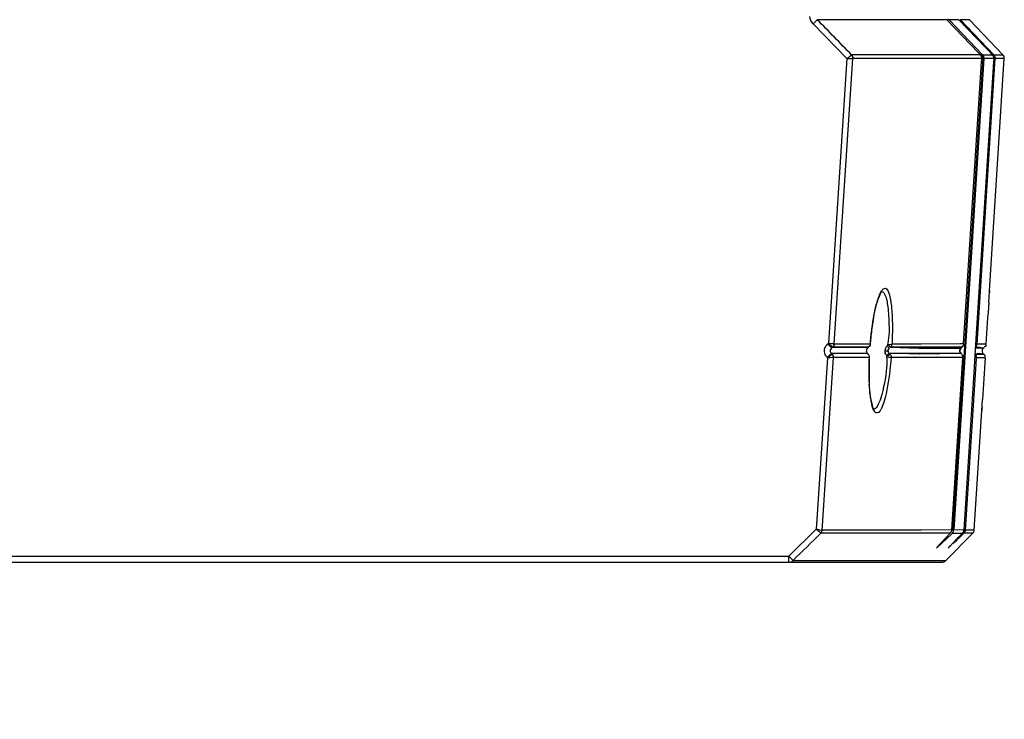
# Model space of a CAD drawing. Header units: millimetres. Extents: x 0 to 594, y 0 to 420.
# Tile 24 of 61: x 299 to 323, y 155 to 172. Entities that reach past the tile are written whole.
import ezdxf

# ---------------------------------------------------------------- set-up
doc = ezdxf.new("R2010")
doc.units = ezdxf.units.MM
doc.header["$LTSCALE"] = 32.67
doc.layers.get('0').update_dxf_attribs({"linetype": 'CONTINUOUS'})
doc.styles.get("Standard").update_dxf_attribs({"font": 'txt', "width": 0.8})
doc.dimstyles.new('DIMSTYLE_1', dxfattribs={"dimtxt": 3.5, "dimasz": 3.5, "dimexe": 1, "dimexo": 0, "dimgap": 0.875, "dimtad": 1, "dimlfac": 3.333333, "dimdsep": 46, "dimtxsty": 'STANDARD', "dimblk": '_FILLED', "dimblk1": '_FILLED', "dimblk2": '_FILLED', "dimcen": 0.09, "dimclrt": 5, "dimadec": 0, "dimazin": 0, "dimtp": 0.01, "dimtm": 0.01, "dimtfac": 1, "dimtofl": 0, "dimtmove": 0, "dimatfit": 3, "dimldrblk": '_FILLED', "dimfxl": 1, "dimtolj": 1, "dimarcsym": 0})

# ---------------------------------------------------------------- blocks, each defined once
blk = doc.blocks.new('_FILLED')
at = {"color": 0, "linetype": 'BYBLOCK'}
blk.add_solid([(0, 0), (-1, 0.1429), (-1, -0.1429)], dxfattribs=at)
blk = doc.blocks.new('*D17')
at = {"color": 2, "linetype": 'CONTINUOUS'}
for p, q in [((317.531, 302.209), (229.317, 302.209)), ((230.317, 302.209), (230.317, 228.642)), ((230.317, 155.074), (230.317, 228.642)), ((248.942, 155.074), (229.317, 155.074))]:
    blk.add_line(p, q, dxfattribs=at)
at = {"color": 2, "linetype": 'CONTINUOUS', "xscale": 3.5, "yscale": 3.5, "zscale": 3.5}
for p, rotation in [((230.317, 302.209), 90), ((230.317, 155.074), 270)]:
    blk.add_blockref('_FILLED', p, dxfattribs=dict(at, rotation=rotation))
at = {"color": 5, "linetype": 'CONTINUOUS', "insert": (225.942, 228.642), "char_height": 3.5, "width": 16.8, "attachment_point": 2, "rotation": 90, "line_spacing_factor": 0.9}
blk.add_mtext('490.45', dxfattribs=at)

msp = doc.modelspace()

# ---------------------------------------------------------------- linework, layer by layer
at = {"color": 9, "linetype": 'CONTINUOUS'}
for p, q in [((318.499, 172.336), (318.6052, 172.4395)), ((318.499, 172.336), (319.3389, 171.4732)), ((321.8207, 172.4395), (318.6052, 172.4395)), ((322.1209, 172.4395), (321.874, 172.4395)), ((321.874, 172.4395), (322.7071, 171.5672)), ((322.3824, 172.4395), (322.1567, 172.4395)), ((322.1567, 172.4395), (322.9885, 171.5672)), ((322.6541, 171.5672), (319.4545, 171.5672)), ((322.6616, 171.5743), (322.6885, 171.5462)), ((322.7071, 171.5672), (322.9528, 171.5672)), ((322.9885, 171.5672), (323.2131, 171.5672)), ((319.3389, 171.4732), (318.8804, 164.4124)), ((322.687, 171.4768), (319.4864, 171.4768)), ((322.7116, 171.4787), (321.9661, 159.7804)), ((322.74, 171.4768), (321.9946, 159.7786)), ((322.5705, 164.3881), (323.0214, 171.4768)), ((322.9857, 171.4768), (322.74, 171.4768)), ((323.246, 171.4768), (323.0214, 171.4768)), ((318.8616, 164.3953), (318.9617, 164.2856)), ((319.8798, 164.3109), (318.9894, 164.3109)), ((318.9894, 164.3109), (319.8149, 164.3056)), ((319.0261, 164.391), (319.9177, 164.391)), ((319.8149, 164.3056), (319.8798, 164.3109)), ((319.9191, 164.3891), (319.9177, 164.391)), ((322.1965, 164.3109), (320.4215, 164.3109)), ((320.4215, 164.3109), (321.121, 164.2856)), ((320.4589, 164.391), (321.1856, 164.391)), ((321.121, 164.2856), (322.1713, 164.2855)), ((321.1856, 164.391), (322.1421, 164.399)), ((322.1421, 164.399), (322.236, 164.4011)), ((322.7253, 164.2844), (322.5281, 164.2844)), ((322.6389, 164.3065), (322.5317, 164.3065)), ((322.7893, 164.3881), (322.5705, 164.3881)), ((322.7253, 164.2844), (322.6389, 164.3065)), ((318.8567, 164.0485), (318.5802, 159.7902)), ((318.9232, 164.05), (318.8567, 164.0485)), ((319.0041, 164.0518), (318.9232, 164.05)), ((318.9568, 164.1584), (319.8475, 164.1584)), ((319.0094, 164.1556), (318.9568, 164.1584)), ((319.8959, 164.0519), (319.004, 164.0519)), ((319.8475, 164.1584), (319.7843, 164.1544)), ((319.8975, 164.0536), (319.8959, 164.0519)), ((320.2807, 164.2242), (320.3648, 164.222)), ((320.3895, 164.1584), (322.1662, 164.1584)), ((321.1317, 164.1413), (320.3895, 164.1584)), ((322.2137, 164.0519), (320.437, 164.0519)), ((321.1421, 164.1413), (321.1317, 164.1413)), ((322.1489, 164.1577), (321.1421, 164.1413)), ((322.1662, 164.1584), (322.1489, 164.1577)), ((322.5478, 164.0224), (322.2773, 159.7694)), ((322.5495, 164.0489), (322.5124, 164.0512)), ((322.519, 164.1368), (322.7371, 164.1368)), ((322.6072, 164.1573), (322.5285, 164.139)), ((322.5495, 164.0489), (322.5478, 164.0224)), ((322.7677, 164.0489), (322.5495, 164.0489)), ((322.7371, 164.1368), (322.6072, 164.1573)), ((318.5802, 159.7902), (317.8992, 159.1242)), ((321.905, 159.6922), (318.6921, 159.6922)), ((321.1845, 159.7694), (318.7259, 159.7694)), ((321.9415, 159.7802), (321.1845, 159.7694)), ((321.9401, 159.7803), (321.9415, 159.7802)), ((321.9601, 159.6922), (322.2052, 159.6922)), ((322.0853, 159.7694), (321.9946, 159.7786)), ((322.2415, 159.78), (322.0853, 159.7694)), ((322.2402, 159.7718), (322.2719, 159.7698)), ((322.4673, 159.6922), (322.2424, 159.6922)), ((322.5022, 159.7694), (322.2773, 159.7694)), ((288.7493, 159.1242), (317.8992, 159.1242)), ((317.8992, 159.1242), (318.0029, 159.0181)), ((317.8992, 158.9742), (317.8992, 159.1242)), ((321.5749, 159.3362), (321.5591, 159.3195)), ((321.8608, 159.3297), (321.8502, 159.3187)), ((317.8992, 158.9742), (321.6871, 158.9742)), ((318.0029, 159.0181), (321.7932, 159.0181))]:
    msp.add_line(p, q, dxfattribs=at)
at = {"color": 6, "linetype": 'CONTINUOUS'}
for p, q in [((322.6082, 171.6153), (321.8207, 172.4395)), ((322.761, 171.7683), (322.1209, 172.4395)), ((323.2131, 171.5672), (322.3824, 172.4395)), ((322.636, 171.5862), (322.6082, 171.6153)), ((322.6541, 171.5672), (322.636, 171.5862)), ((322.8105, 171.7164), (322.761, 171.7683)), ((322.8253, 171.7009), (322.8105, 171.7164)), ((322.8688, 171.6553), (322.8253, 171.7009)), ((322.9005, 171.622), (322.8688, 171.6553)), ((322.9303, 171.5908), (322.9005, 171.622)), ((322.9528, 171.5672), (322.9303, 171.5908)), ((319.0262, 164.3911), (319.4864, 171.4768)), ((322.236, 164.4011), (322.6817, 171.3927)), ((322.9802, 171.3904), (322.5343, 164.3821)), ((322.6641, 171.5379), (322.6885, 171.5462)), ((322.6817, 171.3927), (322.6857, 171.4557)), ((322.6857, 171.4557), (322.687, 171.4768)), ((322.8797, 165.7121), (323.246, 171.4768)), ((322.9842, 171.4531), (322.9802, 171.3904)), ((322.9857, 171.4768), (322.9842, 171.4531)), ((322.8798, 165.7131), (322.8775, 165.6812)), ((322.8775, 165.6811), (322.8798, 165.7131)), ((322.8597, 165.4311), (322.8775, 165.6811)), ((322.8775, 165.6812), (322.8739, 165.6314)), ((322.1713, 164.2855), (322.1965, 164.3109)), ((322.2355, 164.3909), (322.2355, 164.3944)), ((322.2356, 164.392), (322.2364, 164.403)), ((322.236, 164.4011), (322.2363, 164.4011)), ((322.5343, 164.3821), (322.4895, 163.6789)), ((322.571, 164.3966), (322.5432, 164.3983)), ((318.7223, 159.7589), (319.0041, 164.0518)), ((321.9415, 159.7802), (322.2133, 164.0437)), ((322.4895, 163.6789), (322.2415, 159.78)), ((322.6905, 162.7339), (322.7061, 163.0145)), ((322.6923, 162.7657), (322.6905, 162.7339)), ((322.695, 162.8147), (322.6923, 162.7657)), ((322.5022, 159.7694), (322.6906, 162.7348)), ((321.905, 159.6922), (321.7897, 159.568)), ((321.7932, 159.0181), (322.4673, 159.6922)), ((321.8265, 159.568), (321.9305, 159.6647)), ((321.9305, 159.6647), (321.9601, 159.6922)), ((321.9946, 159.7786), (321.9662, 159.7804)), ((322.124, 159.6068), (322.0869, 159.5677)), ((322.1117, 159.5677), (322.1312, 159.5864)), ((322.1484, 159.6324), (322.124, 159.6068)), ((322.2052, 159.6922), (322.1484, 159.6324)), ((322.2395, 159.7801), (322.2415, 159.78)), ((321.5591, 159.3195), (321.8265, 159.568)), ((321.6744, 159.4437), (321.5747, 159.3363)), ((321.7897, 159.568), (321.6744, 159.4437)), ((321.8958, 159.3667), (321.8502, 159.3187)), ((321.8502, 159.3187), (321.8881, 159.3548)), ((321.9685, 159.4432), (321.8958, 159.3667)), ((322.0627, 159.5422), (321.9685, 159.4432)), ((321.9809, 159.4432), (322.0649, 159.523)), ((322.0869, 159.5677), (322.0627, 159.5422)), ((321.5747, 159.3363), (321.5591, 159.3195)), ((288.7493, 158.9742), (317.8992, 158.9742))]:
    msp.add_line(p, q, dxfattribs=at)
at = {"color": 7, "linetype": 'CONTINUOUS'}
for p, q in [((322.154, 172.4369), (322.1567, 172.4395)), ((322.6527, 171.5659), (322.6541, 171.5672)), ((322.9511, 171.5656), (322.9528, 171.5672)), ((323.0174, 171.4771), (323.0214, 171.4768)), ((320.3787, 164.1495), (320.3576, 164.1306))]:
    msp.add_line(p, q, dxfattribs=at)
at = {"color": 7, "linetype": 'CONTINUOUS', "true_color": 0x606060}
for p, q in [((322.9686, 171.5482), (322.9885, 171.5672)), ((322.9936, 171.4786), (323.0214, 171.4768)), ((322.1451, 164.2428), (322.1455, 164.2442)), ((322.7253, 164.2844), (322.7498, 164.3065)), ((318.9568, 164.1584), (318.8495, 164.0561)), ((318.8495, 164.0561), (318.8567, 164.0485)), ((318.8567, 164.0485), (318.91, 164.091)), ((318.91, 164.091), (318.9275, 164.105)), ((318.9275, 164.105), (318.9718, 164.1404)), ((318.9568, 164.1584), (318.9731, 164.1413)), ((319.8638, 164.1413), (319.8475, 164.1584)), ((320.3576, 164.1306), (320.3293, 164.1043)), ((320.3293, 164.1043), (320.3453, 164.0882)), ((320.3514, 164.094), (320.3453, 164.0882)), ((320.3611, 164.1028), (320.3551, 164.0973)), ((320.3637, 164.1361), (320.3576, 164.1306)), ((320.3691, 164.1102), (320.3634, 164.105)), ((320.3751, 164.1463), (320.3743, 164.1456)), ((320.3781, 164.1489), (320.3774, 164.1483)), ((320.3801, 164.1507), (320.3794, 164.1501)), ((320.382, 164.1524), (320.3814, 164.1518)), ((320.3824, 164.1221), (320.3815, 164.1213)), ((320.3837, 164.1538), (320.3832, 164.1534)), ((320.3848, 164.1547), (320.3842, 164.1543)), ((320.3857, 164.1555), (320.3852, 164.1551)), ((320.3869, 164.1261), (320.386, 164.1253)), ((320.3902, 164.129), (320.3894, 164.1283)), ((320.3895, 164.1584), (320.4055, 164.1413)), ((320.3925, 164.1309), (320.3917, 164.1303)), ((320.3946, 164.1328), (320.3939, 164.1322)), ((320.3966, 164.1345), (320.396, 164.1339)), ((320.3979, 164.1355), (320.3973, 164.135)), ((320.3991, 164.1365), (320.3985, 164.136)), ((320.4002, 164.1374), (320.3996, 164.1369))]:
    msp.add_line(p, q, dxfattribs=at)
for points in [[(319.4532, 171.5663), (319.4552, 171.5641), (319.4572, 171.5619), (319.4591, 171.5596), (319.4609, 171.5572), (319.4627, 171.5549), (319.4644, 171.5525), (319.4661, 171.55), (319.4677, 171.5475), (319.4692, 171.545), (319.4707, 171.5424), (319.4721, 171.5398), (319.4735, 171.5371), (319.4748, 171.5345), (319.476, 171.5317), (319.4772, 171.529), (319.4783, 171.5262), (319.4793, 171.5235), (319.4803, 171.5206), (319.4812, 171.5178), (319.482, 171.515), (319.4827, 171.5121), (319.4834, 171.5092), (319.484, 171.5063), (319.4846, 171.5034), (319.4851, 171.5004), (319.4855, 171.4975), (319.4858, 171.4945), (319.486, 171.4916), (319.4862, 171.4886), (319.4863, 171.4856), (319.4864, 171.4827), (319.4864, 171.4797), (319.4863, 171.4768)], [(322.6675, 171.5503), (322.6675, 171.5506), (322.6674, 171.5508), (322.6673, 171.551), (322.6672, 171.5512), (322.667, 171.5514), (322.6669, 171.5516), (322.6667, 171.5518), (322.6666, 171.5519), (322.6664, 171.5521), (322.6662, 171.5522), (322.6659, 171.5523), (322.6657, 171.5525), (322.6654, 171.5526), (322.6652, 171.5527), (322.6649, 171.5527), (322.6646, 171.5528), (322.6643, 171.5529), (322.6639, 171.5529), (322.6636, 171.553), (322.6632, 171.553)], [(322.9613, 171.554), (322.9616, 171.554), (322.9619, 171.554), (322.9622, 171.554), (322.9625, 171.5539), (322.9627, 171.5539), (322.963, 171.5538), (322.9632, 171.5538), (322.9635, 171.5537), (322.9637, 171.5536), (322.9639, 171.5535), (322.964, 171.5534), (322.9642, 171.5533), (322.9644, 171.5531), (322.9645, 171.553), (322.9646, 171.5528), (322.9648, 171.5527), (322.9649, 171.5525), (322.9649, 171.5523), (322.965, 171.5521)], [(322.9704, 171.5461), (322.9717, 171.547), (322.973, 171.5478), (322.9743, 171.5486), (322.9755, 171.5493), (322.9767, 171.5501), (322.9778, 171.5508), (322.979, 171.5515), (322.9801, 171.5521), (322.9811, 171.5528), (322.9822, 171.5534), (322.9832, 171.5539), (322.9841, 171.5545), (322.9851, 171.555), (322.986, 171.5555), (322.9869, 171.5559), (322.9877, 171.5563), (322.9885, 171.5567), (322.9892, 171.5571), (322.99, 171.5574), (322.9906, 171.5577), (322.9913, 171.558), (322.9919, 171.5582), (322.9925, 171.5584), (322.993, 171.5586), (322.9935, 171.5587), (322.9939, 171.5588), (322.9944, 171.5589), (322.9947, 171.559), (322.9951, 171.559), (322.9954, 171.5589), (322.9956, 171.5589), (322.9958, 171.5588)], [(323.0079, 171.4883), (323.0086, 171.4886), (323.0092, 171.4888), (323.0099, 171.4891), (323.0105, 171.4894), (323.0111, 171.4896), (323.0116, 171.4899), (323.0122, 171.4901), (323.0128, 171.4904), (323.0133, 171.4906), (323.0138, 171.4909), (323.0143, 171.4911), (323.0148, 171.4914), (323.0152, 171.4917), (323.0157, 171.4919), (323.0161, 171.4922), (323.0165, 171.4924), (323.0169, 171.4927), (323.0173, 171.4929)], [(323.0173, 171.4929), (323.0176, 171.4932), (323.018, 171.4934), (323.0183, 171.4936), (323.0186, 171.4939), (323.0189, 171.4941), (323.0192, 171.4944), (323.0194, 171.4946), (323.0196, 171.4948), (323.0199, 171.4951), (323.0201, 171.4953), (323.0202, 171.4955), (323.0204, 171.4958), (323.0205, 171.496), (323.0207, 171.4962), (323.0208, 171.4965), (323.0208, 171.4967), (323.0209, 171.4969), (323.021, 171.4971)], [(319.0261, 164.3911), (319.0258, 164.3883), (319.0254, 164.3854), (319.025, 164.3825), (319.0246, 164.3797), (319.024, 164.3768), (319.0234, 164.374), (319.0227, 164.3712), (319.022, 164.3684), (319.0212, 164.3656), (319.0203, 164.3628), (319.0194, 164.3601), (319.0184, 164.3574), (319.0173, 164.3547), (319.0162, 164.352), (319.015, 164.3494), (319.0137, 164.3467), (319.0124, 164.3442), (319.011, 164.3416), (319.0096, 164.3391), (319.0081, 164.3366), (319.0065, 164.3342), (319.0049, 164.3317), (319.0033, 164.3294), (319.0015, 164.327), (318.9998, 164.3248), (318.9979, 164.3225), (318.996, 164.3203), (318.9941, 164.3182), (318.9921, 164.3161), (318.9901, 164.314), (318.988, 164.312)], [(322.1426, 164.2292), (322.1428, 164.2306), (322.143, 164.232), (322.1432, 164.2334), (322.1434, 164.2347)], [(322.1427, 164.2237), (322.1428, 164.2255), (322.143, 164.2272), (322.1431, 164.2289)], [(322.1433, 164.2307), (322.1436, 164.2324), (322.1438, 164.2341), (322.1441, 164.2359)], [(322.1436, 164.2361), (322.1439, 164.2375), (322.1442, 164.2388), (322.1445, 164.2402), (322.1448, 164.2415)], [(322.1445, 164.2376), (322.1448, 164.2393), (322.1452, 164.241), (322.1457, 164.2427)], [(322.1455, 164.2442), (322.146, 164.2459), (322.1466, 164.2477), (322.1471, 164.2494), (322.1477, 164.2511), (322.1484, 164.2528), (322.1491, 164.2545), (322.1498, 164.2562), (322.1505, 164.2578), (322.1513, 164.2594), (322.1521, 164.2611), (322.153, 164.2627), (322.1539, 164.2643), (322.1548, 164.2658), (322.1557, 164.2674), (322.1567, 164.2689), (322.1577, 164.2704), (322.1587, 164.2719), (322.1598, 164.2734), (322.1609, 164.2749), (322.162, 164.2763), (322.1632, 164.2777), (322.1644, 164.2791), (322.1656, 164.2804), (322.1668, 164.2818), (322.1681, 164.2831), (322.1694, 164.2843), (322.1707, 164.2856)], [(318.9718, 164.1404), (318.9738, 164.1382), (318.9757, 164.136), (318.9775, 164.1337), (318.9793, 164.1314), (318.9811, 164.1291), (318.9828, 164.1267), (318.9844, 164.1242), (318.9859, 164.1217), (318.9874, 164.1192), (318.9889, 164.1167), (318.9903, 164.1141), (318.9916, 164.1115), (318.9929, 164.1088), (318.9941, 164.1061), (318.9952, 164.1034), (318.9963, 164.1007), (318.9973, 164.0979), (318.9982, 164.0952), (318.9991, 164.0923), (318.9999, 164.0895), (319.0006, 164.0867), (319.0013, 164.0838), (319.0019, 164.0809), (319.0024, 164.0781), (319.0029, 164.0752), (319.0032, 164.0723), (319.0036, 164.0693), (319.0038, 164.0664), (319.004, 164.0635), (319.0041, 164.0606), (319.0041, 164.0576), (319.0041, 164.0547), (319.004, 164.0518)], [(319.8475, 164.1584), (319.8476, 164.1585), (319.8477, 164.1586), (319.8478, 164.1587), (319.8478, 164.1588), (319.8479, 164.1589), (319.8479, 164.159), (319.8479, 164.159), (319.8477, 164.1591), (319.8476, 164.1591), (319.8475, 164.1591), (319.8474, 164.159), (319.8473, 164.1589), (319.8472, 164.1588)], [(319.8638, 164.1413), (319.8639, 164.1415), (319.864, 164.1417), (319.8641, 164.1418), (319.8641, 164.142), (319.8642, 164.1421), (319.8642, 164.1421), (319.8641, 164.1422), (319.864, 164.1422), (319.8639, 164.1422), (319.8637, 164.1421), (319.8636, 164.142), (319.8634, 164.1419), (319.8631, 164.1418), (319.8629, 164.1416), (319.8626, 164.1415), (319.8623, 164.1413), (319.862, 164.141), (319.8617, 164.1408), (319.8613, 164.1405), (319.8609, 164.1402), (319.8605, 164.1399), (319.8601, 164.1395), (319.8596, 164.1392), (319.8591, 164.1388), (319.8586, 164.1383), (319.858, 164.1379)], [(320.371, 164.1427), (320.3702, 164.1419), (320.3647, 164.137)], [(320.3776, 164.1178), (320.3766, 164.1169), (320.3702, 164.1112)], [(320.3895, 164.1584), (320.3893, 164.1583), (320.3891, 164.1581), (320.3888, 164.158), (320.3886, 164.1578), (320.3883, 164.1576), (320.388, 164.1573), (320.3877, 164.1571), (320.3873, 164.1568), (320.387, 164.1565), (320.3866, 164.1562), (320.3861, 164.1558)], [(320.4055, 164.1413), (320.4053, 164.1412), (320.4051, 164.1411), (320.4048, 164.1409), (320.4046, 164.1407), (320.4043, 164.1405), (320.404, 164.1403), (320.4036, 164.1401), (320.4033, 164.1398), (320.4029, 164.1395), (320.4025, 164.1392), (320.4021, 164.1389), (320.4016, 164.1386), (320.4012, 164.1382), (320.4007, 164.1378)], [(322.1422, 164.2168), (322.1422, 164.2182), (322.1421, 164.2195), (322.1421, 164.2209)], [(322.1422, 164.2223), (322.1422, 164.2237), (322.1423, 164.2251), (322.1424, 164.2265), (322.1425, 164.2279)], [(322.1431, 164.2066), (322.1429, 164.2081), (322.1427, 164.2095), (322.1426, 164.211), (322.1424, 164.2125), (322.1423, 164.2139)], [(322.1427, 164.2185), (322.1427, 164.2202), (322.1427, 164.222)], [(322.1432, 164.2098), (322.143, 164.2115), (322.1429, 164.2133), (322.1428, 164.215), (322.1427, 164.2167)], [(322.1445, 164.1994), (322.1441, 164.2008), (322.1438, 164.2023), (322.1436, 164.2037), (322.1433, 164.2052)], [(322.1446, 164.2012), (322.1442, 164.2029), (322.1439, 164.2046), (322.1436, 164.2063)], [(322.1468, 164.1924), (322.1463, 164.1942), (322.1458, 164.1959), (322.1454, 164.1976), (322.1449, 164.1994)], [(322.1469, 164.1909), (322.1464, 164.1923), (322.146, 164.1937), (322.1456, 164.1951), (322.1452, 164.1966)], [(322.1493, 164.1856), (322.1486, 164.1873), (322.148, 164.189), (322.1474, 164.1907)], [(322.1495, 164.1841), (322.1489, 164.1854), (322.1484, 164.1868), (322.1479, 164.1882), (322.1474, 164.1895)], [(322.1523, 164.1791), (322.1515, 164.1807), (322.1507, 164.1823), (322.15, 164.184)], [(322.1527, 164.1775), (322.152, 164.1788), (322.1513, 164.1801), (322.1507, 164.1814), (322.1501, 164.1827)], [(322.1558, 164.1727), (322.1549, 164.1743), (322.154, 164.1759), (322.1531, 164.1775)], [(322.1572, 164.1699), (322.1564, 164.1711), (322.1556, 164.1724), (322.1548, 164.1736), (322.1541, 164.1749), (322.1534, 164.1762)], [(322.1609, 164.1653), (322.1598, 164.1667), (322.1587, 164.1682), (322.1577, 164.1697)], [(322.1615, 164.164), (322.1606, 164.1651), (322.1597, 164.1663), (322.1588, 164.1675), (322.158, 164.1687)], [(322.1654, 164.1597), (322.1642, 164.1611), (322.1631, 164.1625), (322.162, 164.1639)], [(322.1662, 164.1584), (322.1652, 164.1595), (322.1643, 164.1606), (322.1633, 164.1617), (322.1624, 164.1628)]]:
    msp.add_lwpolyline(points, dxfattribs=at)
for centre, radius, start, end in [((322.5668, 171.484), 0.1206, 33.38383, 43.64227), ((322.865, 171.4836), 0.1213, 34.4133, 43.58164), ((322.9031, 171.4844), 0.1185, 356.36571, 6.18712), ((318.8845, 164.0606), 0.1199, 28.51764, 42.35495)]:
    msp.add_arc(centre, radius, start, end, dxfattribs=at)
at = {"color": 6, "linetype": 'CONTINUOUS'}
for centre, radius, start, end in [((323.1262, 171.4845), 0.12, 356.36256, 43.60282), ((322.8663, 171.4844), 0.1197, 356.36061, 9.03946), ((501.8141, 152.826), 179.3978, 175.970898, 176.304779), ((316.7769, 163.9539), 3.5555, 2.00863, 2.42409), ((317.0366, 163.9631), 3.2956, 1.56004, 2.00871), ((494.3427, 153.3171), 171.9103, 176.420899, 176.766272), ((320.0077, 161.8717), 3.1188, 315.21688, 315.94819), ((322.3824, 159.777), 0.12, 314.99719, 356.36475), ((321.4432, 159.7275), 0.5768, 316.39141, 323.57098), ((301.8506, 180.7519), 29.3135, 313.59758, 313.72409), ((321.6872, 159.1242), 0.15, 270, 315)]:
    msp.add_arc(centre, radius, start, end, dxfattribs=at)
at = {"color": 9, "linetype": 'CONTINUOUS'}
for centre, radius, start, end in [((322.2462, 164.8053), 2.246, 162.62253, 163.96374), ((325.9999, 163.9787), 6.0923, 169.89715, 172.04677), ((327.9408, 163.7069), 8.0521, 172.04269, 174.69359), ((328.7078, 163.6282), 8.8231, 174.64507, 175.04027), ((327.7833, 163.709), 7.8948, 177.9464, 180.62448), ((328.6493, 163.6863), 8.761, 177.60825, 178.00065), ((320.4435, 164.2203), 0.1628, 178.62662, 193.9946), ((322.0722, 164.0609), 0.1351, 36.51565, 46.46081), ((325.716, 163.686), 5.8273, 180.61931, 182.8668), ((321.9373, 163.3389), 2.0299, 189.08965, 190.51664), ((320.9145, 159.9825), 0.9247, 314.21008, 321.04788), ((320.8933, 159.9675), 0.929, 317.18978, 322.55582), ((321.227, 159.953), 0.8891, 314.50165, 319.25708), ((321.2143, 159.9433), 0.8913, 316.49541, 320.72916)]:
    msp.add_arc(centre, radius, start, end, dxfattribs=at)
at = {"color": 7, "linetype": 'CONTINUOUS'}
msp.add_arc((322.5008, 161.7859), 3.1766, 132.42914, 133.12558, dxfattribs=at)
at = {"color": 9, "linetype": 'CONTINUOUS'}
for points in [[(318.499, 172.336), (318.4525, 172.3844), (318.4231, 172.4552), (318.4228, 172.5222)], [(322.7071, 171.5672), (322.7187, 171.555), (322.7312, 171.5409), (322.7334, 171.5242)], [(323.0214, 171.4768), (323.0234, 171.5088), (323.0106, 171.544), (322.9885, 171.5672)], [(322.6885, 171.5461), (322.6963, 171.5337), (322.7044, 171.5204), (322.7066, 171.5058)], [(322.9699, 171.5468), (322.9781, 171.5341), (322.9866, 171.5205), (322.9887, 171.5056)], [(320.1027, 165.4761), (320.1166, 165.5206), (320.132, 165.5646), (320.15, 165.6076)], [(318.7944, 164.2903), (318.8106, 164.3374), (318.8444, 164.378), (318.8804, 164.4124)], [(318.9303, 164.2198), (318.9303, 164.236), (318.9322, 164.2558), (318.9445, 164.2663)], [(320.3383, 164.3441), (320.3051, 164.3148), (320.282, 164.2685), (320.2807, 164.2242)], [(320.3648, 164.222), (320.3652, 164.2378), (320.3669, 164.2567), (320.3787, 164.2673)], [(322.1965, 164.3109), (322.2074, 164.3198), (322.2188, 164.3335), (322.2175, 164.3475)], [(318.9568, 164.1584), (318.9458, 164.1691), (318.9333, 164.1826), (318.9333, 164.1979)], [(320.3293, 164.1043), (320.3086, 164.1253), (320.2927, 164.1524), (320.2855, 164.1809)], [(320.3895, 164.1584), (320.3788, 164.1695), (320.3668, 164.1835), (320.3672, 164.1989)], [(320.4055, 164.1413), (320.42, 164.1256), (320.4362, 164.1056), (320.4348, 164.0842)], [(319.9693, 162.8471), (319.958, 162.887), (319.9491, 162.9276), (319.9415, 162.9684)], [(320.0053, 162.7487), (319.99, 162.7801), (319.9788, 162.8135), (319.9693, 162.8471)], [(321.9601, 159.6922), (321.9734, 159.7057), (321.9881, 159.7222), (321.9892, 159.7411)], [(321.973, 159.7519), (321.9754, 159.7376), (321.9795, 159.7194), (321.97, 159.7086)], [(322.2492, 159.7032), (322.2546, 159.7164), (322.2561, 159.7333), (322.2498, 159.7462)], [(322.2773, 159.7694), (322.2761, 159.7504), (322.2736, 159.7283), (322.2602, 159.7148)], [(317.8992, 158.9742), (317.9367, 158.9742), (317.9766, 158.9913), (318.0029, 159.0181)]]:
    msp.add_open_spline(points, degree=3, dxfattribs=at)
at = {"color": 6, "linetype": 'CONTINUOUS'}
for points in [[(319.4532, 171.5663), (319.1721, 171.8588), (318.8883, 172.1488), (318.6052, 172.4395)], [(322.6789, 171.5284), (322.6733, 171.5427), (322.6647, 171.5561), (322.6541, 171.5672)], [(322.9528, 171.5672), (322.9692, 171.55), (322.9807, 171.5267), (322.9845, 171.5032)], [(322.6874, 171.4823), (322.6876, 171.498), (322.6847, 171.5139), (322.6789, 171.5284)], [(319.8521, 164.2856), (319.8399, 164.2749), (319.8259, 164.2611), (319.8254, 164.2449)], [(319.9177, 164.391), (319.9163, 164.3708), (319.9134, 164.3469), (319.8984, 164.3334)], [(322.1433, 164.228), (322.1444, 164.2405), (322.1479, 164.2532), (322.1546, 164.2638)], [(322.2352, 164.391), (322.2338, 164.371), (322.2309, 164.3477), (322.2161, 164.3341)], [(322.7253, 164.2844), (322.7135, 164.2738), (322.7002, 164.2602), (322.6996, 164.2444)], [(319.8216, 164.222), (319.8213, 164.2067), (319.8222, 164.1883), (319.833, 164.1775)], [(319.884, 164.1158), (319.8913, 164.1038), (319.8959, 164.0878), (319.8916, 164.0745)], [(320.3311, 164.0528), (320.3333, 163.9698), (320.3324, 163.8865), (320.3255, 163.8037)], [(322.147, 164.1926), (322.1435, 164.2039), (322.1423, 164.2162), (322.1433, 164.228)], [(322.6955, 164.2209), (322.695, 164.2057), (322.6953, 164.1876), (322.7055, 164.1763)], [(318.0029, 159.0181), (318.2352, 159.2454), (318.4691, 159.471), (318.6979, 159.7018)], [(321.9407, 159.7694), (321.9393, 159.7504), (321.9366, 159.7283), (321.923, 159.7149)], [(322.1312, 159.5864), (322.1616, 159.6156), (322.1917, 159.6449), (322.2213, 159.6747)], [(322.2407, 159.7694), (322.2394, 159.7504), (322.2368, 159.7283), (322.2232, 159.7149)], [(321.6302, 159.4056), (321.6137, 159.3811), (321.595, 159.3578), (321.5749, 159.3361)]]:
    msp.add_open_spline(points, degree=3, dxfattribs=at)
for points, knots in [([(321.8494, 172.4478), (321.8473, 172.4467), (321.8426, 172.4439), (321.8381, 172.4408), (321.8356, 172.4391)], [0, 0, 0, 0, 0.4351503, 1, 1, 1, 1]), ([(321.8665, 172.4485), (321.8654, 172.4435), (321.8809, 172.4248), (321.8512, 172.4346), (321.8431, 172.4394)], [0, 0, 0, 0, 0.3494653, 1, 1, 1, 1]), ([(322.9885, 171.5672), (322.9872, 171.566), (322.9782, 171.5616), (322.9743, 171.5514), (322.9704, 171.5445)], [0, 0, 0, 0, 0.1823658, 1, 1, 1, 1]), ([(319.4863, 171.4768), (319.488, 171.4986), (319.4883, 171.5358), (319.4591, 171.55), (319.4513, 171.5516)], [0, 0, 0, 0, 0.7319636, 1, 1, 1, 1]), ([(322.7393, 171.4996), (322.7385, 171.4967), (322.7293, 171.4883), (322.7178, 171.4873), (322.7096, 171.4859)], [0, 0, 0, 0, 0.2596575, 1, 1, 1, 1]), ([(320.0049, 165.0513), (320.0221, 165.1471), (320.0488, 165.2826), (320.0989, 165.4506), (320.1303, 165.5445), (320.1684, 165.622), (320.1748, 165.6547), (320.2057, 165.6897), (320.1982, 165.6895)], [0, 0, 0, 0, 0.4361569, 0.6210263, 0.7779518, 0.8961675, 0.9663984, 1, 1, 1, 1]), ([(319.919, 164.3891), (319.924, 164.4477), (319.9451, 164.6693), (319.9759, 164.8901), (320.0049, 165.0513)], [0, 0, 0, 0, 0.2641947, 1, 1, 1, 1]), ([(318.8616, 164.3953), (318.8962, 164.3898), (318.9329, 164.363), (318.9853, 164.3197), (318.9693, 164.2946), (318.9617, 164.2856)], [0, 0, 0, 0, 0.5990169, 0.7993458, 1, 1, 1, 1]), ([(318.9894, 164.3109), (319.0042, 164.325), (319.0274, 164.3495), (319.0189, 164.3783), (319.0152, 164.3847)], [0, 0, 0, 0, 0.7337314, 1, 1, 1, 1]), ([(319.8254, 164.2449), (319.8254, 164.2421), (319.8261, 164.2359), (319.8287, 164.2302), (319.8303, 164.2274)], [0, 0, 0, 0, 0.4681308, 1, 1, 1, 1]), ([(319.8984, 164.3334), (319.8956, 164.331), (319.8891, 164.3267), (319.8816, 164.3244), (319.8775, 164.3236)], [0, 0, 0, 0, 0.471314, 1, 1, 1, 1]), ([(322.1546, 164.2638), (322.1569, 164.2674), (322.1622, 164.2743), (322.1684, 164.2804), (322.1717, 164.2833)], [0, 0, 0, 0, 0.4927304, 1, 1, 1, 1]), ([(322.2161, 164.3341), (322.2133, 164.3315), (322.2064, 164.3268), (322.1985, 164.3244), (322.1942, 164.3237)], [0, 0, 0, 0, 0.4700469, 1, 1, 1, 1]), ([(322.6996, 164.2444), (322.6995, 164.2414), (322.7002, 164.2351), (322.7028, 164.2292), (322.7046, 164.2264)], [0, 0, 0, 0, 0.4684181, 1, 1, 1, 1]), ([(322.7893, 164.3881), (322.7879, 164.3672), (322.7836, 164.3327), (322.7552, 164.321), (322.7477, 164.3198)], [0, 0, 0, 0, 0.7318855, 1, 1, 1, 1]), ([(319.833, 164.1775), (319.835, 164.1754), (319.8401, 164.1717), (319.8462, 164.1699), (319.8494, 164.1693)], [0, 0, 0, 0, 0.4686946, 1, 1, 1, 1]), ([(319.8638, 164.1413), (319.8675, 164.1374), (319.8747, 164.1293), (319.8812, 164.1205), (319.884, 164.1158)], [0, 0, 0, 0, 0.4944796, 1, 1, 1, 1]), ([(319.8916, 164.0745), (319.8908, 164.0721), (319.8888, 164.0673), (319.886, 164.0629), (319.8843, 164.0607)], [0, 0, 0, 0, 0.4767997, 1, 1, 1, 1]), ([(319.8983, 163.3893), (319.8957, 163.4405), (319.8873, 163.6619), (319.8899, 163.8836), (319.8975, 164.0536)], [0, 0, 0, 0, 0.2316382, 1, 1, 1, 1]), ([(322.1808, 164.1413), (322.1846, 164.1374), (322.1919, 164.1293), (322.1985, 164.1205), (322.2015, 164.1158)], [0, 0, 0, 0, 0.4948414, 1, 1, 1, 1]), ([(322.2015, 164.1158), (322.2044, 164.1109), (322.2095, 164.1009), (322.2114, 164.0897), (322.2111, 164.0842)], [0, 0, 0, 0, 0.5092526, 1, 1, 1, 1]), ([(322.2111, 164.0842), (322.2108, 164.0802), (322.209, 164.0717), (322.2046, 164.0642), (322.2019, 164.0605)], [0, 0, 0, 0, 0.4675621, 1, 1, 1, 1]), ([(322.5473, 164.0806), (322.547, 164.0767), (322.5452, 164.0683), (322.5409, 164.0609), (322.5382, 164.0574)], [0, 0, 0, 0, 0.4683206, 1, 1, 1, 1]), ([(322.5384, 164.1115), (322.5412, 164.1068), (322.546, 164.0969), (322.5476, 164.0859), (322.5473, 164.0806)], [0, 0, 0, 0, 0.5087344, 1, 1, 1, 1]), ([(322.7055, 164.1763), (322.7074, 164.1742), (322.7123, 164.1702), (322.7181, 164.1679), (322.7212, 164.1671)], [0, 0, 0, 0, 0.469417, 1, 1, 1, 1]), ([(322.7371, 164.1368), (322.7406, 164.1329), (322.7476, 164.1248), (322.7539, 164.1161), (322.7566, 164.1115)], [0, 0, 0, 0, 0.4949422, 1, 1, 1, 1]), ([(322.7655, 164.0806), (322.7653, 164.0767), (322.7634, 164.0683), (322.7591, 164.0609), (322.7564, 164.0574)], [0, 0, 0, 0, 0.4683434, 1, 1, 1, 1]), ([(322.7566, 164.1115), (322.7594, 164.1067), (322.7642, 164.0969), (322.7658, 164.0859), (322.7655, 164.0806)], [0, 0, 0, 0, 0.5088243, 1, 1, 1, 1]), ([(320.3255, 163.8037), (320.3041, 163.5487), (320.2322, 163.2092), (320.1238, 162.8767), (320.0364, 162.7674), (319.9985, 162.7694)], [0, 0, 0, 0, 0.6909804, 0.8975366, 1, 1, 1, 1]), ([(319.9971, 162.7695), (320.0023, 162.7694), (319.9807, 162.8362), (319.9601, 162.9092), (319.9118, 163.136), (319.9032, 163.295), (319.8983, 163.3893)], [0, 0, 0, 0, 0.0246197, 0.2030361, 0.550409, 1, 1, 1, 1]), ([(318.7223, 159.7589), (318.7189, 159.7503), (318.7132, 159.7421), (318.7099, 159.7137), (318.7048, 159.7169)], [0, 0, 0, 0, 0.6074647, 1, 1, 1, 1]), ([(321.923, 159.7149), (321.9204, 159.7123), (321.9139, 159.7075), (321.9063, 159.7049), (321.9023, 159.7039)], [0, 0, 0, 0, 0.4716205, 1, 1, 1, 1]), ([(322.2232, 159.7149), (322.2206, 159.7123), (322.2141, 159.7075), (322.2066, 159.7049), (322.2025, 159.7039)], [0, 0, 0, 0, 0.4715691, 1, 1, 1, 1])]:
    msp.add_open_spline(points, degree=3, knots=knots, dxfattribs=at)
at = {"color": 9, "linetype": 'CONTINUOUS'}
for points, knots in [([(319.3389, 171.4732), (319.352, 171.4837), (319.3901, 171.5147), (319.4278, 171.5462), (319.4532, 171.5663)], [0, 0, 0, 0, 0.3406092, 1, 1, 1, 1]), ([(322.6885, 171.5461), (322.6922, 171.5499), (322.6969, 171.5561), (322.7039, 171.5612), (322.7047, 171.5638)], [0, 0, 0, 0, 0.6567347, 1, 1, 1, 1]), ([(319.3389, 171.4732), (319.3557, 171.4737), (319.4048, 171.475), (319.454, 171.4755), (319.4864, 171.4768)], [0, 0, 0, 0, 0.3411818, 1, 1, 1, 1]), ([(322.7066, 171.5058), (322.707, 171.5029), (322.7074, 171.4969), (322.7065, 171.4909), (322.7057, 171.488)], [0, 0, 0, 0, 0.4944673, 1, 1, 1, 1]), ([(322.7334, 171.5242), (322.7338, 171.5209), (322.7338, 171.5137), (322.7318, 171.5068), (322.7304, 171.5034)], [0, 0, 0, 0, 0.4765414, 1, 1, 1, 1]), ([(322.9887, 171.5056), (322.9891, 171.5026), (322.9895, 171.4965), (322.9885, 171.4905), (322.9876, 171.4875)], [0, 0, 0, 0, 0.4937948, 1, 1, 1, 1]), ([(320.15, 165.6076), (320.1643, 165.6415), (320.1919, 165.6963), (320.2372, 165.7618), (320.3016, 165.7817), (320.3297, 165.7525), (320.3405, 165.7375)], [0, 0, 0, 0, 0.3827452, 0.6397985, 0.8072872, 1, 1, 1, 1]), ([(320.3405, 165.7375), (320.3767, 165.6873), (320.4195, 165.5232), (320.4583, 165.2295), (320.472, 164.8358), (320.4658, 164.546), (320.4589, 164.391)], [0, 0, 0, 0, 0.1362639, 0.3608303, 0.6583313, 1, 1, 1, 1]), ([(320.1984, 165.6895), (320.2424, 165.6918), (320.2984, 165.5904), (320.3307, 165.4635), (320.3724, 165.2171), (320.3818, 164.9317), (320.3912, 164.6072), (320.3582, 164.4326), (320.3383, 164.3441)], [0, 0, 0, 0, 0.0947793, 0.1850614, 0.3049516, 0.6200279, 0.8049381, 1, 1, 1, 1]), ([(320.0021, 165.0474), (320.0083, 165.0824), (320.0325, 165.2094), (320.0616, 165.3357), (320.0876, 165.4258)], [0, 0, 0, 0, 0.2750352, 1, 1, 1, 1]), ([(318.8567, 164.0485), (318.8278, 164.0807), (318.7785, 164.1561), (318.7804, 164.2494), (318.7944, 164.2903)], [0, 0, 0, 0, 0.500602, 1, 1, 1, 1]), ([(318.8804, 164.4124), (318.8969, 164.4099), (318.9455, 164.4028), (318.9942, 164.3962), (319.0262, 164.3911)], [0, 0, 0, 0, 0.3412877, 1, 1, 1, 1]), ([(318.9445, 164.2663), (318.9468, 164.2682), (318.9525, 164.2716), (318.9589, 164.2728), (318.9623, 164.273)], [0, 0, 0, 0, 0.4670355, 1, 1, 1, 1]), ([(319.8465, 164.2905), (319.8498, 164.2892), (319.8582, 164.2891), (319.8636, 164.295), (319.8659, 164.2982)], [0, 0, 0, 0, 0.4660927, 1, 1, 1, 1]), ([(319.8743, 164.315), (319.876, 164.3136), (319.8757, 164.3109), (319.8799, 164.3107), (319.8798, 164.3109)], [0, 0, 0, 0, 0.9326768, 1, 1, 1, 1]), ([(319.9116, 164.386), (319.9135, 164.3863), (319.9159, 164.3867), (319.9189, 164.3882), (319.919, 164.3891)], [0, 0, 0, 0, 0.6787424, 1, 1, 1, 1]), ([(320.3383, 164.3441), (320.345, 164.3369), (320.3637, 164.3175), (320.3808, 164.2963), (320.3942, 164.2856)], [0, 0, 0, 0, 0.3637412, 1, 1, 1, 1]), ([(320.3723, 164.3765), (320.3914, 164.3756), (320.4182, 164.3929), (320.4501, 164.3859), (320.4589, 164.391)], [0, 0, 0, 0, 0.6536669, 1, 1, 1, 1]), ([(320.4116, 164.32), (320.4081, 164.3229), (320.389, 164.3367), (320.385, 164.3629), (320.3723, 164.3765)], [0, 0, 0, 0, 0.1937759, 1, 1, 1, 1]), ([(320.3787, 164.2673), (320.3808, 164.2692), (320.3862, 164.2727), (320.3924, 164.2744), (320.3957, 164.2749)], [0, 0, 0, 0, 0.4681832, 1, 1, 1, 1]), ([(320.4215, 164.3109), (320.4202, 164.3117), (320.4173, 164.3152), (320.4139, 164.3181), (320.4116, 164.32)], [0, 0, 0, 0, 0.336579, 1, 1, 1, 1]), ([(320.4215, 164.3109), (320.4364, 164.3248), (320.4595, 164.3494), (320.4513, 164.3782), (320.4476, 164.3847)], [0, 0, 0, 0, 0.7316447, 1, 1, 1, 1]), ([(322.1456, 164.2675), (322.1508, 164.2701), (322.1601, 164.275), (322.1685, 164.2818), (322.1713, 164.2855)], [0, 0, 0, 0, 0.5562865, 1, 1, 1, 1]), ([(322.5317, 164.3065), (322.547, 164.3205), (322.5711, 164.3454), (322.5626, 164.3748), (322.5589, 164.3815)], [0, 0, 0, 0, 0.7301684, 1, 1, 1, 1]), ([(318.9333, 164.1979), (318.9333, 164.2006), (318.9341, 164.2065), (318.9366, 164.2118), (318.9382, 164.2144)], [0, 0, 0, 0, 0.4689948, 1, 1, 1, 1]), ([(319.8908, 164.0578), (319.8925, 164.0574), (319.895, 164.0569), (319.8975, 164.0547), (319.8975, 164.0538)], [0, 0, 0, 0, 0.6609813, 1, 1, 1, 1]), ([(320.437, 164.0519), (320.4281, 163.9468), (320.3905, 163.5834), (320.3359, 163.219), (320.2613, 162.9697)], [0, 0, 0, 0, 0.2883686, 1, 1, 1, 1]), ([(320.3531, 164.0672), (320.3714, 164.0656), (320.3943, 164.0629), (320.4169, 164.0585), (320.4213, 164.0574)], [0, 0, 0, 0, 0.8010675, 1, 1, 1, 1]), ([(320.3672, 164.1989), (320.3673, 164.2018), (320.3684, 164.2079), (320.3714, 164.2135), (320.3732, 164.2161)], [0, 0, 0, 0, 0.4684833, 1, 1, 1, 1]), ([(320.4213, 164.0574), (320.4247, 164.0566), (320.43, 164.0551), (320.4354, 164.0532), (320.437, 164.0519)], [0, 0, 0, 0, 0.6272952, 1, 1, 1, 1]), ([(320.4348, 164.0842), (320.4345, 164.0803), (320.4326, 164.0718), (320.4282, 164.0643), (320.4254, 164.0607)], [0, 0, 0, 0, 0.4675749, 1, 1, 1, 1]), ([(322.1808, 164.1413), (322.1836, 164.1387), (322.1891, 164.1331), (322.1939, 164.1269), (322.1958, 164.1235)], [0, 0, 0, 0, 0.495416, 1, 1, 1, 1]), ([(319.9329, 163.0182), (319.9284, 163.0459), (319.9108, 163.1708), (319.9009, 163.2966), (319.8959, 163.3945)], [0, 0, 0, 0, 0.2225059, 1, 1, 1, 1]), ([(320.2613, 162.9697), (320.2433, 162.9093), (320.2163, 162.8269), (320.1661, 162.7368), (320.1305, 162.6855), (320.0487, 162.6619), (320.0187, 162.7212), (320.0053, 162.7487)], [0, 0, 0, 0, 0.4048027, 0.5514931, 0.6617057, 0.8036211, 1, 1, 1, 1]), ([(318.5802, 159.7902), (318.5934, 159.7805), (318.6326, 159.751), (318.6714, 159.7209), (318.6979, 159.7018)], [0, 0, 0, 0, 0.333879, 1, 1, 1, 1]), ([(318.7223, 159.7589), (318.7154, 159.7606), (318.668, 159.7706), (318.6206, 159.781), (318.5802, 159.7902)], [0, 0, 0, 0, 0.1453368, 1, 1, 1, 1]), ([(321.9173, 159.7077), (321.9153, 159.706), (321.91, 159.7031), (321.9041, 159.7024), (321.9009, 159.7024)], [0, 0, 0, 0, 0.4471612, 1, 1, 1, 1]), ([(321.97, 159.7086), (321.9684, 159.7068), (321.9638, 159.7036), (321.9585, 159.7026), (321.9556, 159.7025)], [0, 0, 0, 0, 0.4523117, 1, 1, 1, 1]), ([(321.9892, 159.7411), (321.9894, 159.7448), (321.9887, 159.7528), (321.9857, 159.7602), (321.9837, 159.7638)], [0, 0, 0, 0, 0.4712944, 1, 1, 1, 1]), ([(322.2171, 159.7079), (322.2152, 159.7061), (322.2101, 159.7032), (322.2042, 159.7025), (322.201, 159.7024)], [0, 0, 0, 0, 0.4474973, 1, 1, 1, 1]), ([(322.2498, 159.7462), (322.2482, 159.7495), (322.2438, 159.7566), (322.2382, 159.7628), (322.2351, 159.7659)], [0, 0, 0, 0, 0.4560286, 1, 1, 1, 1]), ([(322.2602, 159.7148), (322.2576, 159.7122), (322.2512, 159.7075), (322.2437, 159.7048), (322.2397, 159.7039)], [0, 0, 0, 0, 0.4718268, 1, 1, 1, 1])]:
    msp.add_open_spline(points, degree=3, knots=knots, dxfattribs=at)
at = {"color": 7, "linetype": 'CONTINUOUS', "true_color": 0x606060}
for points, knots in [([(319.4545, 171.5672), (319.4582, 171.5632), (319.4651, 171.5547), (319.4736, 171.5407), (319.4802, 171.5256), (319.4846, 171.5097), (319.487, 171.4933), (319.4867, 171.4823), (319.4864, 171.4768)], [0, 0, 0, 0, 0.1665474, 0.3330922, 0.4996326, 0.6661693, 0.8327035, 1, 1, 1, 1]), ([(318.9898, 164.1178), (318.9904, 164.1168), (318.9934, 164.111), (318.9977, 164.101), (319.0004, 164.0917), (319.0014, 164.0874)], [0, 0, 0, 0, 0.103579, 0.6016629, 1, 1, 1, 1]), ([(319.0014, 164.0874), (319.0016, 164.0864), (319.003, 164.08), (319.0048, 164.0681), (319.0044, 164.0573), (319.0041, 164.0518)], [0, 0, 0, 0, 0.0908262, 0.544399, 1, 1, 1, 1])]:
    msp.add_open_spline(points, degree=3, knots=knots, dxfattribs=at)
at = {"color": 7, "linetype": 'CONTINUOUS'}
for points, knots in [([(322.6675, 171.5503), (322.6672, 171.5518), (322.6631, 171.5564), (322.6574, 171.553), (322.6541, 171.5515)], [0, 0, 0, 0, 0.2990797, 1, 1, 1, 1]), ([(323.0079, 171.4883), (323.0056, 171.4877), (323.0002, 171.4865), (322.9947, 171.4856), (322.9916, 171.4851)], [0, 0, 0, 0, 0.4352458, 1, 1, 1, 1]), ([(323.021, 171.4971), (323.0207, 171.4955), (323.0172, 171.4906), (323.0116, 171.4893), (323.0079, 171.4883)], [0, 0, 0, 0, 0.304282, 1, 1, 1, 1]), ([(322.1455, 164.2442), (322.1441, 164.2394), (322.1417, 164.2293), (322.1405, 164.2191), (322.1404, 164.2138)], [0, 0, 0, 0, 0.4915463, 1, 1, 1, 1]), ([(318.8567, 164.0485), (318.8654, 164.0557), (318.8964, 164.0803), (318.9272, 164.1052), (318.9496, 164.1226)], [0, 0, 0, 0, 0.2846101, 1, 1, 1, 1]), ([(318.9496, 164.1226), (318.9543, 164.1263), (318.9618, 164.1321), (318.9694, 164.1378), (318.9718, 164.1404)], [0, 0, 0, 0, 0.6229885, 1, 1, 1, 1]), ([(318.9718, 164.1404), (318.9754, 164.1365), (318.9826, 164.1284), (318.989, 164.1197), (318.9918, 164.115)], [0, 0, 0, 0, 0.4944216, 1, 1, 1, 1]), ([(318.9918, 164.115), (318.9947, 164.1103), (318.9997, 164.1003), (319.0015, 164.0892), (319.0013, 164.0838)], [0, 0, 0, 0, 0.5092359, 1, 1, 1, 1]), ([(319.0013, 164.0838), (319.0011, 164.0799), (318.9994, 164.0715), (318.9953, 164.0641), (318.9927, 164.0605)], [0, 0, 0, 0, 0.4697891, 1, 1, 1, 1]), ([(319.8419, 164.1546), (319.8436, 164.156), (319.8439, 164.1599), (319.8476, 164.1585), (319.8475, 164.1584)], [0, 0, 0, 0, 0.9178612, 1, 1, 1, 1]), ([(319.8638, 164.1413), (319.8639, 164.1415), (319.8605, 164.1429), (319.8599, 164.1391), (319.858, 164.1379)], [0, 0, 0, 0, 0.0696744, 1, 1, 1, 1]), ([(320.3516, 164.0785), (320.3566, 164.0831), (320.3678, 164.1037), (320.3813, 164.1234), (320.3946, 164.1328)], [0, 0, 0, 0, 0.2947061, 1, 1, 1, 1]), ([(320.3895, 164.1584), (320.3881, 164.1575), (320.3846, 164.1545), (320.381, 164.1515), (320.3787, 164.1495)], [0, 0, 0, 0, 0.3436844, 1, 1, 1, 1]), ([(320.3946, 164.1328), (320.3971, 164.1345), (320.4008, 164.1373), (320.4041, 164.1406), (320.4055, 164.1413)], [0, 0, 0, 0, 0.6594439, 1, 1, 1, 1]), ([(322.1404, 164.2138), (322.1402, 164.2084), (322.141, 164.1977), (322.146, 164.1878), (322.1495, 164.184)], [0, 0, 0, 0, 0.5151879, 1, 1, 1, 1]), ([(322.1495, 164.184), (322.1519, 164.1815), (322.158, 164.1769), (322.1653, 164.1747), (322.1692, 164.1739)], [0, 0, 0, 0, 0.4585899, 1, 1, 1, 1]), ([(322.7098, 164.1511), (322.7119, 164.1528), (322.7141, 164.1535), (322.7182, 164.1581), (322.7186, 164.1573)], [0, 0, 0, 0, 0.7461881, 1, 1, 1, 1])]:
    msp.add_open_spline(points, degree=3, knots=knots, dxfattribs=at)
at = {"color": 7, "linetype": 'CONTINUOUS', "true_color": 0x606060}
msp.add_open_spline([(319.0262, 164.3911), (319.0258, 164.385), (319.0246, 164.3729), (319.0193, 164.3555), (319.0117, 164.339), (319.0018, 164.3239), (318.9937, 164.315), (318.9894, 164.3109)], degree=3, dxfattribs=at)
at = {"color": 7, "linetype": 'CONTINUOUS'}
for points in [[(322.1445, 164.2012), (322.1415, 164.2159), (322.1422, 164.2318), (322.1466, 164.2461)], [(322.1707, 164.2856), (322.1589, 164.2746), (322.1499, 164.2598), (322.1455, 164.2442)], [(322.1466, 164.2461), (322.1512, 164.2609), (322.16, 164.2749), (322.1713, 164.2855)], [(318.9959, 164.1048), (318.9906, 164.1181), (318.9828, 164.1307), (318.9731, 164.1413)], [(319.004, 164.0519), (319.0055, 164.0686), (319.0046, 164.0893), (318.9924, 164.1008)], [(322.1654, 164.1597), (322.1551, 164.1713), (322.1477, 164.1861), (322.1445, 164.2012)]]:
    msp.add_open_spline(points, degree=3, dxfattribs=at)

# ---------------------------------------------------------------- dimensions: what is measured, and where the dimension line sits
at = {"color": 2, "linetype": 'CONTINUOUS'}
dim = msp.add_linear_dim(base=(230.3171, 155.0742), p1=(317.5312, 302.2089), p2=(248.9424, 155.0742), angle=270, dimstyle='DIMSTYLE_1', dxfattribs=at)
dim.commit()
dim.dimension.update_dxf_attribs({"geometry": '*D17', "text_midpoint": (230.3171, 228.6415), "dimtype": 160})

doc.saveas('drawing.dxf')
